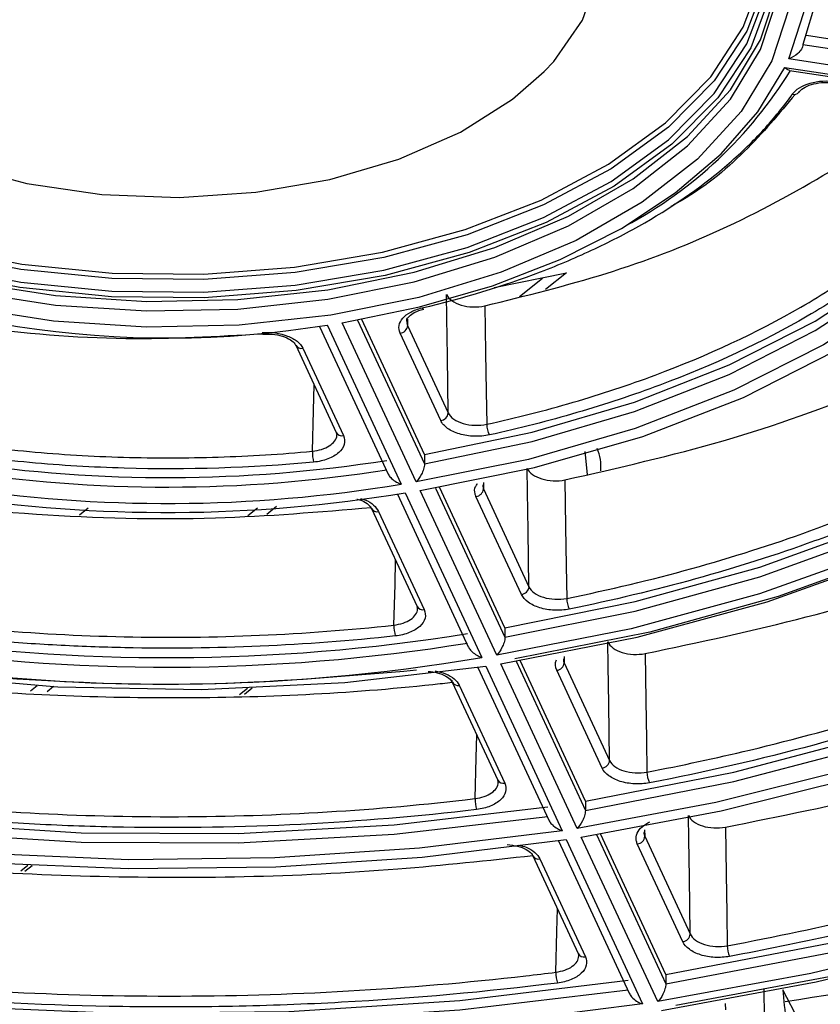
# Model space of a CAD drawing. Header units: millimetres. Extents: x 156 to 887, y -58 to 920.
# Tile 33 of 118: x 803 to 813, y -38 to -25. Entities that reach past the tile are written whole.
import ezdxf

# ---------------------------------------------------------------- set-up
doc = ezdxf.new("R2010")
doc.units = ezdxf.units.MM

msp = doc.modelspace()

# ---------------------------------------------------------------- linework, layer by layer
at = {"color": 7, "linetype": 'Continuous', "lineweight": 25}
for p, q in [((816.047, -26.12), (812.831, -25.623)), ((812.786, -25.738), (816.047, -26.243)), ((816.155, -26.472), (812.605, -25.923)), ((812.554, -26.034), (816.103, -26.583)), ((812.614, -26.073), (815.995, -26.596)), ((808.815, -28.87), (809.745, -28.678)), ((807.917, -31.018), (807.11, -29.278)), ((806.567, -29.368), (807.446, -31.261)), ((806.667, -29.35), (807.618, -31.4)), ((807.812, -31.37), (806.86, -29.321)), ((807.701, -29.358), (808.223, -30.482)), ((808.127, -30.58), (807.605, -29.456)), ((806.262, -29.61), (806.783, -30.735)), ((806.352, -29.65), (806.874, -30.774)), ((806.782, -30.734), (806.79, -30.765)), ((807.917, -31.018), (807.917, -31.14)), ((809.98, -30.979), (810.01, -31.274)), ((807.57, -31.529), (808.481, -33.492)), ((807.67, -31.511), (808.654, -33.63)), ((808.847, -33.6), (807.863, -31.481)), ((808.953, -33.249), (808.113, -31.44)), ((809.166, -32.819), (808.58, -31.559)), ((808.677, -31.461), (809.262, -32.721)), ((803.59, -31.709), (803.481, -31.797)), ((807.237, -31.713), (807.823, -32.974)), ((807.328, -31.752), (807.913, -33.013)), ((807.821, -32.973), (807.829, -33.003)), ((808.953, -33.249), (808.953, -33.371)), ((809.882, -35.831), (808.899, -33.712)), ((809.988, -35.479), (809.149, -33.671)), ((809.715, -33.698), (810.3, -34.957)), ((808.605, -33.76), (809.516, -35.723)), ((808.706, -33.742), (809.689, -35.861)), ((810.203, -35.055), (809.619, -33.796)), ((808.276, -33.95), (808.86, -35.209)), ((805.601, -34.103), (805.7, -34.023)), ((808.366, -33.989), (808.951, -35.248)), ((808.858, -35.208), (808.866, -35.239)), ((809.988, -35.479), (809.988, -35.602)), ((809.641, -35.99), (810.552, -37.953)), ((809.741, -35.972), (810.724, -38.091)), ((810.918, -38.061), (809.934, -35.943)), ((811.023, -37.71), (810.184, -35.902)), ((810.753, -35.932), (811.337, -37.19)), ((811.24, -37.289), (810.656, -36.03)), ((809.313, -36.184), (809.311, -36.181)), ((809.313, -36.184), (809.897, -37.443)), ((809.404, -36.224), (809.988, -37.482)), ((802.777, -36.382), (802.869, -36.308)), ((809.895, -37.442), (809.903, -37.473)), ((811.023, -37.71), (811.023, -37.832)), ((812.739, -38.313), (812.529, -37.907))]:
    msp.add_line(p, q, dxfattribs=at)
at = {"color": 8, "linetype": 'Continuous', "lineweight": 25}
for p, q in [((809.14, -28.985), (809.436, -28.747)), ((809.745, -28.678), (809.475, -28.895)), ((807.699, -29.277), (807.701, -29.358)), ((807.057, -29.287), (807.917, -31.14)), ((808.675, -31.379), (808.677, -31.461)), ((808.06, -31.449), (808.953, -33.371)), ((805.646, -31.805), (805.771, -31.704)), ((806.014, -31.689), (805.89, -31.789)), ((809.096, -33.68), (809.988, -35.602)), ((809.713, -33.616), (809.715, -33.698)), ((802.85, -34.062), (802.936, -33.992)), ((803.145, -34.004), (803.062, -34.071)), ((805.539, -34.106), (805.639, -34.026)), ((810.75, -35.851), (810.753, -35.932)), ((810.131, -35.911), (811.023, -37.832)), ((802.724, -36.378), (802.814, -36.305)), ((811.787, -38.084), (811.789, -38.165))]:
    msp.add_line(p, q, dxfattribs=at)
at = {"color": 7, "linetype": 'Continuous', "lineweight": 25, "flags": 128}
for points in [[(802.034, -28.918), (803.171, -29.094), (804.341, -29.17), (805.517, -29.145), (806.673, -29.018), (807.784, -28.794), (808.825, -28.476), (809.772, -28.073), (810.604, -27.592), (811.303, -27.046), (811.853, -26.445), (812.242, -25.804), (812.461, -25.136), (812.505, -24.457), (812.373, -23.782), (812.068, -23.126), (811.598, -22.503), (810.971, -21.927), (810.204, -21.412), (810.204, -21.412)], [(810.731, -21.312), (811.392, -21.77), (811.95, -22.272), (812.396, -22.81), (812.725, -23.376), (812.93, -23.96), (813.009, -24.555), (812.961, -25.151), (812.786, -25.738)], [(812.605, -25.923), (812.799, -25.326), (812.86, -24.721), (812.787, -24.115), (812.58, -23.521), (812.244, -22.946), (811.783, -22.4), (811.206, -21.893), (810.521, -21.433)], [(801.601, -28.581), (802.725, -28.8), (803.894, -28.917), (805.08, -28.93), (806.256, -28.839), (807.394, -28.645), (808.467, -28.352), (809.451, -27.969), (810.321, -27.504), (811.058, -26.967), (811.645, -26.372), (812.067, -25.732), (812.316, -25.062), (812.384, -24.378), (812.27, -23.696), (811.978, -23.032), (811.643, -22.552)], [(811.966, -22.966), (812.025, -23.064), (812.32, -23.732), (812.434, -24.418), (812.365, -25.107), (812.115, -25.781), (811.69, -26.425), (811.1, -27.024), (810.358, -27.564), (809.482, -28.033), (808.492, -28.418), (807.412, -28.712), (806.267, -28.908), (805.083, -29), (803.889, -28.987), (802.713, -28.868), (801.581, -28.648)], [(796.99, -23.731), (796.948, -24.004), (796.971, -24.685), (797.173, -25.355), (797.55, -26), (798.093, -26.604), (798.79, -27.153), (799.623, -27.634), (800.574, -28.036), (801.621, -28.35), (802.737, -28.568), (803.899, -28.684), (805.077, -28.697), (806.246, -28.606), (807.376, -28.413), (808.443, -28.123), (809.42, -27.742), (810.285, -27.28), (811.017, -26.747), (811.6, -26.155), (812.02, -25.519), (812.266, -24.854), (812.334, -24.174), (812.281, -23.731)], [(812.384, -24.382), (812.316, -24.899), (812.067, -25.568), (811.645, -26.208), (811.058, -26.804), (810.321, -27.34), (809.451, -27.806), (808.467, -28.189), (807.394, -28.481), (806.256, -28.675), (805.08, -28.767), (803.894, -28.754), (802.725, -28.636), (801.601, -28.417), (800.548, -28.102), (799.591, -27.697), (798.752, -27.213), (798.051, -26.66), (797.504, -26.052), (797.124, -25.403), (796.921, -24.728), (796.886, -24.366)], [(796.761, -24.566), (796.766, -24.675), (796.898, -25.35), (797.202, -26.006), (797.673, -26.629), (798.299, -27.204), (799.067, -27.719), (799.959, -28.162), (800.955, -28.524), (802.034, -28.796), (803.171, -28.971), (804.341, -29.047), (805.517, -29.022), (806.673, -28.896), (807.784, -28.671), (808.825, -28.354), (809.772, -27.95), (810.604, -27.47), (811.303, -26.923), (811.853, -26.322), (812.242, -25.681), (812.461, -25.014), (812.51, -24.566)], [(812.619, -25.219), (812.61, -25.268), (812.387, -25.949), (811.991, -26.602), (811.43, -27.214), (810.718, -27.771), (809.87, -28.261), (808.905, -28.672), (807.844, -28.996), (806.712, -29.224), (805.534, -29.353), (804.335, -29.379), (803.143, -29.301), (801.985, -29.122), (800.885, -28.845), (799.87, -28.477), (798.961, -28.025), (798.178, -27.5), (797.54, -26.914), (797.061, -26.28), (796.75, -25.611), (796.639, -25.138)], [(799.735, -26.009), (799.808, -26.086), (800.375, -26.558), (801.078, -26.964), (801.896, -27.291), (802.802, -27.529), (803.767, -27.669), (804.76, -27.708), (805.749, -27.643), (806.701, -27.478), (807.588, -27.217), (808.38, -26.869), (809.051, -26.445), (809.459, -26.089)], [(806.86, -29.321), (807.852, -29.119), (808.791, -28.847), (809.662, -28.508), (810.451, -28.107), (811.145, -27.651), (811.733, -27.149), (812.205, -26.606), (812.554, -26.034)], [(816.103, -26.583), (815.6, -27.418), (814.916, -28.209), (814.061, -28.943), (813.05, -29.607), (811.899, -30.191), (810.628, -30.684), (809.258, -31.08), (807.812, -31.37)], [(807.863, -31.481), (809.335, -31.186), (810.728, -30.784), (812.021, -30.282), (813.191, -29.689), (814.22, -29.013), (815.089, -28.267), (815.785, -27.463), (816.297, -26.613)], [(807.917, -31.018), (809.304, -30.729), (810.618, -30.342), (811.838, -29.864), (812.944, -29.301), (813.919, -28.662), (814.748, -27.958), (815.418, -27.2), (815.827, -26.57)], [(807.917, -31.14), (809.304, -30.852), (810.618, -30.465), (811.838, -29.986), (812.944, -29.423), (813.919, -28.785), (814.748, -28.081), (815.418, -27.322), (815.888, -26.579)], [(819.967, -27.181), (819.383, -28.18), (818.604, -29.134), (817.641, -30.03), (816.506, -30.856), (815.214, -31.602), (813.782, -32.257), (812.23, -32.813), (810.578, -33.263), (808.847, -33.6)], [(808.899, -33.712), (810.652, -33.37), (812.325, -32.915), (813.897, -32.352), (815.347, -31.688), (816.655, -30.933), (817.804, -30.096), (818.78, -29.189), (819.569, -28.223), (820.16, -27.211)], [(808.953, -33.249), (810.63, -32.912), (812.232, -32.469), (813.737, -31.925), (815.127, -31.286), (816.382, -30.561), (817.489, -29.759), (818.432, -28.89), (819.2, -27.966), (819.694, -27.168)], [(808.953, -33.371), (810.63, -33.035), (812.232, -32.592), (813.737, -32.047), (815.127, -31.408), (816.382, -30.683), (817.489, -29.881), (818.432, -29.013), (819.2, -28.088), (819.753, -27.177)], [(820.236, -27.252), (819.664, -28.195), (818.872, -29.15), (817.898, -30.047), (816.756, -30.875), (815.459, -31.624), (814.024, -32.284), (812.469, -32.846), (810.815, -33.303), (809.082, -33.65)], [(823.831, -27.779), (823.252, -28.808), (822.507, -29.802), (821.604, -30.751), (820.55, -31.647), (819.354, -32.481), (818.028, -33.247), (816.583, -33.937), (815.031, -34.545), (813.388, -35.067), (811.666, -35.497), (809.882, -35.831)], [(809.934, -35.943), (811.736, -35.605), (813.475, -35.171), (815.135, -34.644), (816.703, -34.029), (818.162, -33.332), (819.502, -32.559), (820.71, -31.716), (821.775, -30.811), (822.687, -29.853), (823.439, -28.849), (824.024, -27.808)], [(809.988, -35.479), (811.899, -35.107), (813.735, -34.624), (815.476, -34.035), (817.103, -33.347), (818.601, -32.567), (819.952, -31.702), (821.144, -30.763), (822.164, -29.758), (823.001, -28.698), (823.56, -27.766)], [(809.988, -35.602), (811.899, -35.229), (813.735, -34.746), (815.476, -34.157), (817.103, -33.469), (818.601, -32.689), (819.952, -31.825), (821.144, -30.885), (822.164, -29.88), (823.001, -28.82), (823.618, -27.775)], [(827.695, -28.376), (827.065, -29.514), (826.268, -30.615), (825.308, -31.673), (824.194, -32.679), (822.933, -33.626), (821.535, -34.506), (820.011, -35.313), (818.371, -36.04), (816.629, -36.684), (814.796, -37.238), (812.888, -37.698), (810.918, -38.061)], [(811.023, -37.71), (813.126, -37.309), (815.156, -36.797), (817.093, -36.177), (818.923, -35.457), (820.628, -34.641), (822.194, -33.737), (823.607, -32.752), (824.856, -31.696), (825.928, -30.578), (826.815, -29.406), (827.425, -28.364)], [(811.023, -37.832), (813.126, -37.431), (815.156, -36.919), (817.093, -36.3), (818.923, -35.579), (820.628, -34.763), (822.194, -33.859), (823.607, -32.875), (824.856, -31.819), (825.928, -30.7), (826.815, -29.529), (827.482, -28.373)], [(810.969, -38.173), (812.956, -37.807), (814.881, -37.342), (816.729, -36.784), (818.486, -36.135), (820.139, -35.401), (821.677, -34.587), (823.086, -33.7), (824.358, -32.745), (825.481, -31.731), (826.449, -30.664), (827.253, -29.553), (827.888, -28.406)], [(827.965, -28.447), (827.351, -29.528), (826.542, -30.63), (825.574, -31.689), (824.452, -32.696), (823.185, -33.644), (821.783, -34.526), (820.255, -35.336), (818.613, -36.067), (816.868, -36.714), (815.035, -37.274), (813.125, -37.74), (811.153, -38.111)], [(808.223, -30.482), (808.212, -29.755), (808.205, -29.257), (808.201, -28.958)], [(807.885, -29.131), (807.892, -29.14), (807.899, -29.145), (807.906, -29.147), (807.909, -29.147)], [(808.695, -29.104), (808.704, -29.706), (808.712, -30.208), (808.718, -30.629)], [(809.262, -32.721), (809.251, -31.994), (809.244, -31.499), (809.239, -31.196)], [(793.322, -31.362), (794.711, -32.068), (796.23, -32.677), (797.861, -33.181), (799.582, -33.574), (801.369, -33.85), (803.199, -34.007), (805.048, -34.041), (806.892, -33.952), (808.706, -33.742)], [(809.724, -31.345), (809.734, -31.947), (809.742, -32.449), (809.748, -32.87)], [(790.848, -32.79), (792.362, -33.56), (794.005, -34.236), (795.758, -34.812), (797.604, -35.281), (799.524, -35.64), (801.496, -35.884), (803.502, -36.01), (805.519, -36.017), (807.527, -35.906), (809.505, -35.676)], [(791.001, -32.753), (792.362, -33.437), (794.005, -34.113), (795.758, -34.689), (797.604, -35.159), (799.524, -35.517), (801.496, -35.761), (803.502, -35.887), (805.519, -35.895), (807.527, -35.783), (809.505, -35.554)], [(809.689, -35.861), (807.855, -36.086), (805.991, -36.211), (804.116, -36.234), (802.246, -36.154), (800.396, -35.974), (798.585, -35.694), (796.827, -35.316), (795.138, -34.845), (793.534, -34.284), (792.028, -33.638), (790.635, -32.913)], [(790.493, -32.995), (791.901, -33.727), (793.422, -34.379), (795.042, -34.946), (796.748, -35.422), (798.524, -35.804), (800.354, -36.087), (802.222, -36.269), (804.111, -36.349), (806.006, -36.326), (807.888, -36.2), (809.741, -35.972)], [(810.3, -34.957), (810.289, -34.229), (810.282, -33.737), (810.277, -33.431)], [(810.757, -33.581), (810.766, -34.183), (810.774, -34.686), (810.78, -35.106)], [(808.27, -33.921), (808.271, -33.937), (808.276, -33.95)], [(788.019, -34.423), (789.672, -35.274), (791.455, -36.033), (793.353, -36.692), (795.349, -37.246), (797.425, -37.691), (799.565, -38.021), (801.748, -38.236), (803.956, -38.332), (806.171, -38.309), (808.372, -38.167), (810.54, -37.907)], [(788.171, -34.386), (789.672, -35.152), (791.455, -35.91), (793.353, -36.569), (795.349, -37.124), (797.425, -37.568), (799.565, -37.899), (801.748, -38.113), (803.956, -38.21), (806.171, -38.186), (808.372, -38.044), (810.54, -37.785)], [(810.724, -38.091), (808.703, -38.345), (806.652, -38.497), (804.585, -38.547), (802.519, -38.492), (800.469, -38.335), (798.449, -38.077), (796.477, -37.718), (794.565, -37.262), (792.729, -36.713), (790.981, -36.073), (789.337, -35.35), (787.806, -34.546)], [(811.337, -37.19), (811.326, -36.463), (811.318, -35.972), (811.314, -35.665)], [(811.79, -35.815), (811.799, -36.418), (811.807, -36.92), (811.813, -37.341)]]:
    msp.add_lwpolyline(points, dxfattribs=at)
at = {"color": 8, "linetype": 'Continuous', "lineweight": 25, "flags": 128}
for points in [[(809.459, -26.089), (809.58, -25.959), (809.951, -25.426), (810.15, -24.863), (810.173, -24.289), (810.017, -23.722), (809.688, -23.18), (809.197, -22.68), (808.56, -22.239)], [(806.475, -30.976), (806.49, -30.452), (806.499, -30.122)], [(807.525, -33.214), (807.539, -32.69), (807.547, -32.38)], [(808.568, -35.448), (808.582, -34.924), (808.59, -34.627)], [(809.608, -37.682), (809.622, -37.157), (809.63, -36.868)], [(812.308, -39.284), (812.307, -39.186), (812.298, -38.634), (812.293, -38.266), (812.287, -37.898), (812.287, -37.894)]]:
    msp.add_lwpolyline(points, dxfattribs=at)
at = {"color": 7, "linetype": 'Continuous', "lineweight": 25}
for centre, radius, start, end in [((807.864, -23.151), 5.588, 298.2057, 328.4711), ((812.673, -26.309), 0.0751, 251.9431, 322.7706), ((804.618, -16.862), 12.656, 243.0939, 279.3201), ((807.594, -29.349), 0.108, 275.8952, 354.9529), ((804.606, -13.325), 18.112, 243.4312, 278.9827), ((804.607, -13.119), 18.195, 244.1003, 278.9381), ((804.611, -13.351), 18.297, 242.9547, 279.4592), ((804.611, -13.16), 18.604, 242.9496, 279.4643), ((808.115, -30.473), 0.108, 275.8952, 354.9529), ((809.001, -30.629), 0.283, 180.0257, 209.0118), ((807.085, -30.977), 0.61, 179.8737, 193.1533), ((804.606, -9.464), 24.291, 243.2613, 279.1526), ((804.606, -9.258), 24.374, 243.7599, 279.12), ((804.585, -9.659), 24.314, 242.7797, 279.6342), ((808.569, -31.451), 0.108, 275.8952, 354.9529), ((809.155, -32.712), 0.108, 275.8952, 354.9529), ((810.051, -32.87), 0.303, 179.9766, 206.9796), ((808.049, -33.215), 0.525, 179.868, 195.317), ((809.608, -33.688), 0.108, 275.8952, 354.9529), ((806.647, 0.129), 38.644, 278.7984, 295.5652), ((810.192, -34.947), 0.108, 275.8952, 354.9529), ((811.096, -35.106), 0.316, 179.9528, 205.804), ((804.599, 7.19), 45.922, 247.4969, 277.1003), ((809.054, -35.449), 0.486, 179.8678, 196.5638), ((810.645, -35.923), 0.108, 275.8952, 354.9529), ((811.229, -37.181), 0.108, 275.8952, 354.9529), ((812.139, -37.341), 0.326, 179.9387, 205.0179), ((810.072, -37.683), 0.464, 179.8689, 197.3724)]:
    msp.add_arc(centre, radius, start, end, dxfattribs=at)
at = {"color": 8, "linetype": 'Continuous', "lineweight": 25}
for centre, radius, start, end in [((806.334, -29.569), 0.0827, 209.7176, 283.1624), ((806.855, -30.694), 0.0827, 209.7176, 283.1624), ((807.308, -31.675), 0.0799, 208.2067, 284.6732), ((807.893, -32.936), 0.0799, 208.2067, 284.6732), ((808.348, -33.909), 0.0827, 209.7176, 283.1624), ((808.932, -35.168), 0.0827, 209.7176, 283.1624), ((809.383, -36.146), 0.0799, 208.2067, 284.6732), ((809.967, -37.405), 0.0799, 208.2067, 284.6732)]:
    msp.add_arc(centre, radius, start, end, dxfattribs=at)
at = {"color": 7, "linetype": 'Continuous', "lineweight": 25}
for points, knots in [([(812.786, -25.738), (812.786, -25.758), (812.779, -25.779), (812.756, -25.819), (812.74, -25.838), (812.687, -25.886), (812.646, -25.909), (812.605, -25.923)], [0, 0, 0, 0, 0.25, 0.25, 0.5, 0.5, 1, 1, 1, 1]), ([(812.554, -26.034), (812.554, -26.034), (812.565, -26.046), (812.587, -26.065), (812.605, -26.069), (812.614, -26.07)], [0, 0, 0, 0, 0.013566, 0.55307, 1, 1, 1, 1]), ([(812.65, -26.381), (812.693, -26.319), (812.775, -26.268), (812.93, -26.223), (812.985, -26.214), (813.1, -26.207), (813.157, -26.21), (813.213, -26.219)], [0, 0, 0, 0, 0.5, 0.5, 0.75, 0.75, 1, 1, 1, 1]), ([(812.734, -26.356), (812.745, -26.342), (812.77, -26.31), (812.864, -26.261), (812.99, -26.231), (813.109, -26.223), (813.175, -26.235), (813.196, -26.239)], [0, 0, 0, 0, 0.188936, 0.41935, 0.64945, 0.887419, 1, 1, 1, 1]), ([(807.885, -29.131), (808.423, -29.005), (808.932, -28.85), (809.652, -28.574), (809.886, -28.475), (810.334, -28.263), (810.548, -28.152), (811.156, -27.801), (811.519, -27.545), (812, -27.127), (812.148, -26.983), (812.418, -26.687), (812.541, -26.536), (812.65, -26.381)], [0, 0, 0, 0, 0.25, 0.25, 0.375, 0.375, 0.5, 0.5, 0.75, 0.75, 0.875, 0.875, 1, 1, 1, 1]), ([(808.695, -29.104), (809.222, -28.974), (810.289, -28.711), (811.795, -28.131), (813.156, -27.384), (814.057, -26.798), (814.367, -26.439), (814.383, -26.419)], [0, 0, 0, 0, 0.2298376, 0.4649833, 0.7212855, 0.985019, 1, 1, 1, 1]), ([(812.686, -26.382), (812.48, -26.631), (812.064, -27.131), (811.487, -27.61), (811.11, -27.813), (811.086, -27.826)], [0, 0, 0, 0, 0.4802031, 0.9672394, 1, 1, 1, 1]), ([(808.718, -30.629), (809.099, -30.545), (809.47, -30.451), (810.194, -30.239), (810.548, -30.122), (811.566, -29.741), (812.19, -29.45), (813.045, -28.957), (813.317, -28.783), (813.829, -28.418), (814.068, -28.228), (814.51, -27.834), (814.713, -27.63), (815.079, -27.212), (815.243, -26.998), (815.388, -26.779)], [0, 0, 0, 0, 0.125, 0.125, 0.25, 0.25, 0.5, 0.5, 0.625, 0.625, 0.75, 0.75, 0.875, 0.875, 1, 1, 1, 1]), ([(815.481, -26.882), (815.189, -27.327), (814.821, -27.745), (814.159, -28.336), (813.92, -28.527), (813.534, -28.804), (813.4, -28.894), (813.126, -29.07), (812.985, -29.156), (812.265, -29.572), (811.635, -29.867), (810.604, -30.252), (810.246, -30.371), (809.514, -30.586), (809.139, -30.681), (808.754, -30.766)], [0, 0, 0, 0, 0.25, 0.25, 0.375, 0.375, 0.4375, 0.4375, 0.5, 0.5, 0.75, 0.75, 0.875, 0.875, 1, 1, 1, 1]), ([(809.724, -31.345), (810.413, -31.188), (811.806, -30.872), (813.763, -30.166), (815.603, -29.282), (817.143, -28.222), (818.075, -27.457), (818.384, -27.045), (818.388, -27.039)], [0, 0, 0, 0, 0.189522, 0.383049, 0.58914, 0.800414, 0.997204, 1, 1, 1, 1]), ([(809.748, -32.87), (810.85, -32.647), (811.893, -32.357), (813.123, -31.912), (813.366, -31.818), (813.841, -31.623), (814.073, -31.523), (814.752, -31.21), (815.182, -30.988), (815.998, -30.518), (816.384, -30.269), (817.11, -29.744), (817.45, -29.468), (818.381, -28.613), (818.884, -28.009), (819.27, -27.373)], [0, 0, 0, 0, 0.25, 0.25, 0.3125, 0.3125, 0.375, 0.375, 0.5, 0.5, 0.625, 0.625, 0.75, 0.75, 1, 1, 1, 1]), ([(819.364, -27.475), (818.976, -28.117), (818.47, -28.722), (817.696, -29.434), (817.534, -29.574), (817.195, -29.85), (817.018, -29.986), (816.469, -30.383), (816.081, -30.634), (815.259, -31.109), (814.825, -31.333), (814.141, -31.648), (813.907, -31.75), (813.428, -31.946), (813.184, -32.041), (811.944, -32.491), (810.892, -32.783), (809.781, -33.007)], [0, 0, 0, 0, 0.25, 0.25, 0.3125, 0.3125, 0.375, 0.375, 0.5, 0.5, 0.625, 0.625, 0.6875, 0.6875, 0.75, 0.75, 1, 1, 1, 1]), ([(810.757, -33.581), (811.455, -33.433), (812.851, -33.137), (815.13, -32.425), (817.519, -31.421), (819.806, -30.046), (821.411, -28.766), (822.056, -27.911), (822.262, -27.638)], [0, 0, 0, 0, 0.140304, 0.280605, 0.487988, 0.695367, 0.90266, 1, 1, 1, 1]), ([(810.78, -35.106), (811.225, -35.021), (811.665, -34.926), (812.688, -34.682), (813.266, -34.524), (814.391, -34.177), (814.939, -33.987), (816, -33.578), (816.514, -33.358), (817.5, -32.89), (817.974, -32.643), (818.876, -32.122), (819.306, -31.848), (820.115, -31.279), (820.496, -30.982), (821.205, -30.37), (821.534, -30.053), (822.135, -29.404), (822.408, -29.07), (822.832, -28.48), (822.996, -28.226), (823.144, -27.969)], [0.6760184, 0.6760184, 0.6760184, 0.6760184, 0.6875, 0.6875, 0.703125, 0.703125, 0.71875, 0.71875, 0.734375, 0.734375, 0.75, 0.75, 0.765625, 0.765625, 0.78125, 0.78125, 0.796875, 0.796875, 0.8125, 0.8125, 0.8239816, 0.8239816, 0.8239816, 0.8239816]), ([(823.239, -28.07), (822.756, -28.909), (822.113, -29.704), (821.108, -30.642), (820.897, -30.827), (820.459, -31.186), (820.233, -31.362), (819.528, -31.875), (819.025, -32.201), (817.956, -32.817), (817.389, -33.109), (816.489, -33.52), (816.182, -33.651), (815.559, -33.903), (815.243, -34.023), (813.634, -34.595), (812.265, -34.965), (810.812, -35.244)], [0, 0, 0, 0, 0.25, 0.25, 0.3125, 0.3125, 0.375, 0.375, 0.5, 0.5, 0.625, 0.625, 0.6875, 0.6875, 0.75, 0.75, 1, 1, 1, 1]), ([(811.79, -35.815), (812.49, -35.674), (813.89, -35.391), (816.413, -34.678), (819.255, -33.6), (822.161, -32.03), (824.566, -30.243), (825.684, -28.902), (826.227, -28.251)], [0, 0, 0, 0, 0.110671, 0.221341, 0.418676, 0.616013, 0.813545, 1, 1, 1, 1]), ([(798.612, -28.544), (798.648, -28.559), (799.161, -28.77), (800.334, -29.07), (802.124, -29.402), (804.005, -29.566), (805.247, -29.497), (805.833, -29.464)], [0, 0, 0, 0, 0.017398, 0.250604, 0.5048, 0.766369, 1, 1, 1, 1]), ([(811.813, -37.341), (812.427, -37.227), (813.033, -37.098), (814.34, -36.786), (815.036, -36.596), (816.392, -36.178), (817.053, -35.949), (818.332, -35.456), (818.95, -35.191), (820.139, -34.628), (820.71, -34.329), (821.797, -33.701), (822.315, -33.372), (823.29, -32.685), (823.749, -32.328), (824.604, -31.59), (825, -31.209), (825.725, -30.426), (826.054, -30.024), (826.595, -29.269), (826.817, -28.92), (827.014, -28.565)], [0.6743994, 0.6743994, 0.6743994, 0.6743994, 0.6875, 0.6875, 0.703125, 0.703125, 0.71875, 0.71875, 0.734375, 0.734375, 0.75, 0.75, 0.765625, 0.765625, 0.78125, 0.78125, 0.796875, 0.796875, 0.8125, 0.8125, 0.8256006, 0.8256006, 0.8256006, 0.8256006]), ([(827.109, -28.666), (826.822, -29.183), (826.482, -29.688), (825.898, -30.425), (825.69, -30.668), (825.249, -31.146), (825.015, -31.383), (823.792, -32.536), (822.643, -33.377), (820.994, -34.329), (820.654, -34.515), (819.951, -34.875), (819.59, -35.049), (818.488, -35.549), (817.724, -35.855), (816.14, -36.413), (815.32, -36.666), (814.045, -37.003), (813.613, -37.108), (812.735, -37.305), (812.292, -37.396), (811.844, -37.479)], [0, 0, 0, 0, 0.125, 0.125, 0.1875, 0.1875, 0.25, 0.25, 0.5, 0.5, 0.5625, 0.5625, 0.625, 0.625, 0.75, 0.75, 0.875, 0.875, 0.9375, 0.9375, 1, 1, 1, 1]), ([(812.765, -38.31), (813.52, -38.162), (815.244, -37.823), (817.809, -37.102), (820.417, -36.162), (822.97, -34.992), (825.084, -33.749), (826.795, -32.493), (828.071, -31.375), (829.153, -30.208), (829.829, -29.366), (830.106, -28.905), (830.135, -28.856)], [0, 0, 0, 0, 0.096854, 0.220955, 0.345454, 0.469557, 0.616124, 0.710727, 0.805329, 0.89725, 0.98917, 1, 1, 1, 1]), ([(808.201, -28.958), (808.214, -28.987), (808.238, -29.014), (808.304, -29.061), (808.345, -29.081), (808.437, -29.108), (808.489, -29.116), (808.593, -29.12), (808.645, -29.115), (808.695, -29.104)], [0, 0, 0, 0, 0.25, 0.25, 0.5, 0.5, 0.75, 0.75, 1, 1, 1, 1]), ([(807.605, -29.456), (807.575, -29.392), (807.587, -29.322), (807.664, -29.233), (807.698, -29.207), (807.783, -29.161), (807.831, -29.144), (807.885, -29.131)], [0, 0, 0, 0, 0.5, 0.5, 0.75, 0.75, 1, 1, 1, 1]), ([(807.69, -29.307), (807.69, -29.304), (807.685, -29.287), (807.7, -29.256), (807.767, -29.198), (807.843, -29.161), (807.897, -29.151), (807.909, -29.149)], [0, 0, 0, 0, 0.0511229, 0.3815939, 0.6454837, 0.9217214, 1, 1, 1, 1]), ([(812.782, -39.434), (813.834, -39.244), (814.861, -39.018), (816.366, -38.625), (816.86, -38.485), (817.828, -38.191), (818.302, -38.036), (819.698, -37.547), (820.591, -37.191), (821.876, -36.609), (822.295, -36.408), (822.909, -36.094), (823.111, -35.987), (823.511, -35.77), (823.709, -35.659), (824.681, -35.098), (825.405, -34.626), (826.747, -33.639), (827.365, -33.123), (828.213, -32.316), (828.483, -32.042), (828.995, -31.482), (829.238, -31.196), (829.919, -30.327), (830.311, -29.732), (830.641, -29.125)], [0, 0, 0, 0, 0.125, 0.125, 0.1875, 0.1875, 0.25, 0.25, 0.375, 0.375, 0.4375, 0.4375, 0.46875, 0.46875, 0.5, 0.5, 0.625, 0.625, 0.75, 0.75, 0.8125, 0.8125, 0.875, 0.875, 1, 1, 1, 1]), ([(830.736, -29.225), (830.405, -29.834), (830.013, -30.429), (829.331, -31.3), (829.087, -31.588), (828.573, -32.15), (828.302, -32.426), (827.451, -33.236), (826.831, -33.754), (825.483, -34.745), (824.757, -35.218), (823.782, -35.782), (823.583, -35.893), (823.181, -36.111), (822.978, -36.218), (822.362, -36.534), (821.941, -36.736), (820.652, -37.32), (819.755, -37.678), (818.354, -38.168), (817.878, -38.324), (816.906, -38.62), (816.41, -38.76), (814.899, -39.155), (813.868, -39.381), (812.812, -39.572)], [0, 0, 0, 0, 0.125, 0.125, 0.1875, 0.1875, 0.25, 0.25, 0.375, 0.375, 0.5, 0.5, 0.53125, 0.53125, 0.5625, 0.5625, 0.625, 0.625, 0.75, 0.75, 0.8125, 0.8125, 0.875, 0.875, 1, 1, 1, 1]), ([(805.828, -29.449), (805.943, -29.44), (806.06, -29.456), (806.204, -29.511), (806.246, -29.534), (806.313, -29.588), (806.337, -29.618), (806.352, -29.65)], [0, 0, 0, 0, 0.5, 0.5, 0.75, 0.75, 1, 1, 1, 1]), ([(805.836, -29.469), (805.877, -29.467), (805.964, -29.463), (806.094, -29.49), (806.198, -29.537), (806.25, -29.585), (806.257, -29.604), (806.259, -29.61)], [0, 0, 0, 0, 0.200988, 0.439711, 0.674157, 0.898084, 1, 1, 1, 1]), ([(797.365, -29.566), (797.68, -29.715), (798.008, -29.853), (798.687, -30.109), (799.04, -30.227), (800.121, -30.546), (800.87, -30.713), (802.036, -30.894), (802.433, -30.943), (803.237, -31.016), (803.641, -31.041), (804.452, -31.065), (804.86, -31.064), (805.67, -31.038), (806.074, -31.013), (806.475, -30.976)], [0, 0, 0, 0, 0.125, 0.125, 0.25, 0.25, 0.5, 0.5, 0.625, 0.625, 0.75, 0.75, 0.875, 0.875, 1, 1, 1, 1]), ([(806.491, -31.116), (805.678, -31.192), (804.866, -31.217), (803.649, -31.182), (803.243, -31.158), (802.635, -31.103), (802.432, -31.081), (802.031, -31.032), (801.833, -31.005), (800.849, -30.853), (800.091, -30.685), (798.997, -30.363), (798.639, -30.243), (797.952, -29.984), (797.621, -29.845), (797.302, -29.694)], [0, 0, 0, 0, 0.25, 0.25, 0.375, 0.375, 0.4375, 0.4375, 0.5, 0.5, 0.75, 0.75, 0.875, 0.875, 1, 1, 1, 1]), ([(795.742, -30.202), (795.907, -30.275), (796.672, -30.615), (798.263, -31.077), (800.5, -31.558), (802.864, -31.813), (805.139, -31.876), (806.567, -31.756), (807.235, -31.7)], [0, 0, 0, 0, 0.051886, 0.239032, 0.438335, 0.642653, 0.832946, 1, 1, 1, 1]), ([(808.223, -30.482), (808.237, -30.512), (808.261, -30.539), (808.327, -30.585), (808.368, -30.605), (808.461, -30.632), (808.512, -30.64), (808.616, -30.644), (808.669, -30.639), (808.718, -30.629)], [0, 0, 0, 0, 0.25, 0.25, 0.5, 0.5, 0.75, 0.75, 1, 1, 1, 1]), ([(808.754, -30.766), (808.691, -30.78), (808.625, -30.785), (808.493, -30.781), (808.427, -30.771), (808.31, -30.736), (808.258, -30.712), (808.174, -30.652), (808.144, -30.618), (808.127, -30.58)], [0, 0, 0, 0, 0.25, 0.25, 0.5, 0.5, 0.75, 0.75, 1, 1, 1, 1]), ([(806.874, -30.774), (806.891, -30.811), (806.895, -30.85), (806.874, -30.926), (806.85, -30.962), (806.778, -31.026), (806.731, -31.054), (806.62, -31.096), (806.557, -31.11), (806.491, -31.116)], [0, 0, 0, 0, 0.25, 0.25, 0.5, 0.5, 0.75, 0.75, 1, 1, 1, 1]), ([(810.187, -31.23), (810.189, -31.18), (810.192, -31.082), (810.157, -30.987), (810.14, -30.941)], [0, 0, 0, 0, 0.514429, 1, 1, 1, 1]), ([(807.917, -31.14), (807.917, -31.16), (807.913, -31.183), (807.899, -31.23), (807.89, -31.252), (807.859, -31.313), (807.835, -31.346), (807.812, -31.37)], [0, 0, 0, 0, 0.25, 0.25, 0.5, 0.5, 1, 1, 1, 1]), ([(794.518, -31.202), (795.403, -31.642), (796.359, -32.018), (797.643, -32.41), (797.905, -32.485), (798.434, -32.625), (798.701, -32.691), (799.51, -32.874), (800.058, -32.978), (801.171, -33.151), (801.737, -33.219), (802.888, -33.32), (803.471, -33.351), (805.221, -33.389), (806.377, -33.339), (807.525, -33.214)], [0, 0, 0, 0, 0.25, 0.25, 0.3125, 0.3125, 0.375, 0.375, 0.5, 0.5, 0.625, 0.625, 0.75, 0.75, 1, 1, 1, 1]), ([(807.447, -31.261), (807.45, -31.268), (807.461, -31.292), (807.498, -31.332), (807.553, -31.373), (807.597, -31.393), (807.618, -31.4), (807.618, -31.4)], [0, 0, 0, 0, 0.1093477, 0.3506715, 0.6882994, 0.9925625, 1, 1, 1, 1]), ([(809.239, -31.196), (809.253, -31.225), (809.276, -31.252), (809.34, -31.298), (809.381, -31.318), (809.471, -31.345), (809.522, -31.354), (809.624, -31.358), (809.676, -31.354), (809.724, -31.345)], [0, 0, 0, 0, 0.25, 0.25, 0.5, 0.5, 0.75, 0.75, 1, 1, 1, 1]), ([(807.543, -33.353), (806.387, -33.48), (805.226, -33.53), (803.77, -33.499), (803.479, -33.488), (802.896, -33.457), (802.603, -33.436), (801.733, -33.36), (801.162, -33.292), (800.039, -33.118), (799.486, -33.013), (798.671, -32.829), (798.402, -32.763), (797.868, -32.622), (797.604, -32.546), (796.309, -32.151), (795.345, -31.772), (794.453, -31.329)], [0, 0, 0, 0, 0.25, 0.25, 0.3125, 0.3125, 0.375, 0.375, 0.5, 0.5, 0.625, 0.625, 0.6875, 0.6875, 0.75, 0.75, 1, 1, 1, 1]), ([(807.049, -31.591), (807.05, -31.592), (807.095, -31.599), (807.162, -31.635), (807.224, -31.684), (807.231, -31.704), (807.233, -31.712)], [0, 0, 0, 0, 0.007814, 0.408456, 0.791629, 1, 1, 1, 1]), ([(792.874, -31.857), (793.04, -31.935), (793.782, -32.283), (795.557, -32.889), (798.242, -33.585), (801.45, -34.053), (804.744, -34.198), (807.031, -34.09), (808.192, -33.959), (808.276, -33.95)], [0, 0, 0, 0, 0.039288, 0.176146, 0.378029, 0.579916, 0.782056, 0.984198, 1, 1, 1, 1]), ([(794.862, -32.074), (795.162, -32.21), (796.114, -32.641), (797.925, -33.173), (800.241, -33.664), (802.689, -33.939), (805.248, -34.014), (806.953, -33.866), (807.816, -33.791)], [0, 0, 0, 0, 0.083543, 0.264729, 0.441886, 0.623077, 0.809192, 1, 1, 1, 1]), ([(809.781, -33.007), (809.719, -33.02), (809.653, -33.025), (809.524, -33.019), (809.46, -33.008), (809.345, -32.973), (809.294, -32.949), (809.213, -32.89), (809.183, -32.856), (809.166, -32.819)], [0, 0, 0, 0, 0.25, 0.25, 0.5, 0.5, 0.75, 0.75, 1, 1, 1, 1]), ([(809.262, -32.721), (809.276, -32.75), (809.299, -32.777), (809.363, -32.823), (809.404, -32.842), (809.494, -32.87), (809.545, -32.878), (809.647, -32.883), (809.699, -32.879), (809.748, -32.87)], [0, 0, 0, 0, 0.25, 0.25, 0.5, 0.5, 0.75, 0.75, 1, 1, 1, 1]), ([(791.679, -32.836), (791.87, -32.934), (792.065, -33.03), (792.757, -33.358), (793.27, -33.578), (794.331, -33.987), (794.879, -34.177), (796.005, -34.524), (796.583, -34.682), (797.762, -34.964), (798.363, -35.088), (799.585, -35.302), (800.205, -35.391), (801.457, -35.535), (802.089, -35.589), (803.359, -35.662), (803.997, -35.68), (805.273, -35.68), (805.912, -35.662), (807.182, -35.589), (807.814, -35.535), (808.483, -35.458), (808.525, -35.453), (808.568, -35.448)], [0.5093505, 0.5093505, 0.5093505, 0.5093505, 0.515625, 0.515625, 0.53125, 0.53125, 0.546875, 0.546875, 0.5625, 0.5625, 0.578125, 0.578125, 0.59375, 0.59375, 0.609375, 0.609375, 0.625, 0.625, 0.640625, 0.640625, 0.65625, 0.65625, 0.6573152, 0.6573152, 0.6573152, 0.6573152]), ([(808.588, -35.588), (807.088, -35.766), (805.574, -35.842), (803.663, -35.809), (803.281, -35.796), (802.523, -35.757), (802.146, -35.731), (801.024, -35.635), (800.284, -35.547), (798.824, -35.321), (798.104, -35.183), (796.682, -34.856), (795.992, -34.67), (794.662, -34.256), (794.02, -34.027), (792.781, -33.527), (792.185, -33.256), (791.612, -32.962)], [0, 0, 0, 0, 0.25, 0.25, 0.3125, 0.3125, 0.375, 0.375, 0.5, 0.5, 0.625, 0.625, 0.75, 0.75, 0.875, 0.875, 1, 1, 1, 1]), ([(807.913, -33.013), (807.93, -33.05), (807.934, -33.088), (807.915, -33.162), (807.891, -33.198), (807.822, -33.262), (807.776, -33.289), (807.669, -33.332), (807.608, -33.346), (807.543, -33.353)], [0, 0, 0, 0, 0.25, 0.25, 0.5, 0.5, 0.75, 0.75, 1, 1, 1, 1]), ([(808.953, -33.371), (808.953, -33.391), (808.948, -33.414), (808.935, -33.46), (808.925, -33.482), (808.895, -33.543), (808.871, -33.577), (808.847, -33.6)], [0, 0, 0, 0, 0.25, 0.25, 0.5, 0.5, 1, 1, 1, 1]), ([(810.277, -33.431), (810.29, -33.46), (810.313, -33.486), (810.376, -33.533), (810.416, -33.552), (810.505, -33.58), (810.555, -33.588), (810.656, -33.593), (810.708, -33.59), (810.757, -33.581)], [0, 0, 0, 0, 0.25, 0.25, 0.5, 0.5, 0.75, 0.75, 1, 1, 1, 1]), ([(790.02, -33.505), (790.182, -33.583), (790.91, -33.938), (792.821, -34.657), (795.848, -35.546), (799.661, -36.218), (803.608, -36.503), (806.858, -36.446), (808.736, -36.242), (809.315, -36.179)], [0, 0, 0, 0, 0.03095, 0.139516, 0.333147, 0.52678, 0.720246, 0.913706, 1, 1, 1, 1]), ([(808.482, -33.492), (808.485, -33.499), (808.496, -33.523), (808.534, -33.563), (808.589, -33.603), (808.632, -33.623), (808.653, -33.63), (808.654, -33.63)], [0, 0, 0, 0, 0.110059, 0.351564, 0.688774, 0.992553, 1, 1, 1, 1]), ([(807.967, -33.809), (808.007, -33.813), (808.092, -33.823), (808.196, -33.868), (808.26, -33.918), (808.268, -33.94), (808.271, -33.948)], [0, 0, 0, 0, 0.253018, 0.548933, 0.832218, 1, 1, 1, 1]), ([(788.844, -34.47), (789.131, -34.62), (789.425, -34.767), (790.32, -35.191), (790.939, -35.456), (792.218, -35.949), (792.878, -36.178), (794.235, -36.596), (794.931, -36.786), (796.352, -37.126), (797.077, -37.276), (798.549, -37.534), (799.296, -37.641), (800.805, -37.815), (801.566, -37.88), (803.097, -37.967), (803.866, -37.989), (805.404, -37.989), (806.173, -37.967), (807.704, -37.88), (808.466, -37.815), (809.35, -37.713), (809.479, -37.698), (809.608, -37.682)], [0.5077319, 0.5077319, 0.5077319, 0.5077319, 0.515625, 0.515625, 0.53125, 0.53125, 0.546875, 0.546875, 0.5625, 0.5625, 0.578125, 0.578125, 0.59375, 0.59375, 0.609375, 0.609375, 0.625, 0.625, 0.640625, 0.640625, 0.65625, 0.65625, 0.6589339, 0.6589339, 0.6589339, 0.6589339]), ([(809.629, -37.821), (808.709, -37.936), (807.783, -38.019), (806.385, -38.095), (805.917, -38.112), (804.978, -38.131), (804.507, -38.132), (803.102, -38.112), (802.175, -38.066), (800.338, -37.912), (799.428, -37.805), (798.077, -37.596), (797.628, -37.518), (796.736, -37.347), (796.295, -37.253), (794.994, -36.952), (794.153, -36.724), (792.523, -36.211), (791.734, -35.927), (790.591, -35.458), (790.216, -35.295), (789.483, -34.954), (789.125, -34.778), (788.776, -34.595)], [0, 0, 0, 0, 0.125, 0.125, 0.1875, 0.1875, 0.25, 0.25, 0.375, 0.375, 0.5, 0.5, 0.5625, 0.5625, 0.625, 0.625, 0.75, 0.75, 0.875, 0.875, 0.9375, 0.9375, 1, 1, 1, 1]), ([(810.3, -34.957), (810.313, -34.985), (810.336, -35.012), (810.4, -35.058), (810.439, -35.077), (810.529, -35.105), (810.579, -35.113), (810.68, -35.119), (810.731, -35.115), (810.78, -35.106)], [0, 0, 0, 0, 0.25, 0.25, 0.5, 0.5, 0.75, 0.75, 1, 1, 1, 1]), ([(810.812, -35.244), (810.75, -35.256), (810.684, -35.26), (810.557, -35.254), (810.493, -35.243), (810.38, -35.208), (810.33, -35.183), (810.25, -35.125), (810.22, -35.091), (810.203, -35.055)], [0, 0, 0, 0, 0.25, 0.25, 0.5, 0.5, 0.75, 0.75, 1, 1, 1, 1]), ([(786.976, -35.262), (787.287, -35.418), (788.18, -35.865), (789.78, -36.504), (791.746, -37.179), (793.816, -37.755), (795.983, -38.233), (798.644, -38.674), (801.58, -38.967), (804.756, -39.053), (807.661, -38.966), (809.545, -38.759), (810.461, -38.658)], [0, 0, 0, 0, 0.049184, 0.141399, 0.231974, 0.32255, 0.415773, 0.508996, 0.653299, 0.770795, 0.888638, 1, 1, 1, 1]), ([(808.951, -35.248), (808.968, -35.285), (808.971, -35.323), (808.953, -35.396), (808.93, -35.432), (808.863, -35.495), (808.817, -35.523), (808.712, -35.565), (808.652, -35.58), (808.588, -35.588)], [0, 0, 0, 0, 0.25, 0.25, 0.5, 0.5, 0.75, 0.75, 1, 1, 1, 1]), ([(809.988, -35.602), (809.988, -35.622), (809.984, -35.645), (809.97, -35.691), (809.961, -35.713), (809.93, -35.774), (809.906, -35.807), (809.882, -35.831)], [0, 0, 0, 0, 0.25, 0.25, 0.5, 0.5, 1, 1, 1, 1]), ([(809.517, -35.722), (809.521, -35.73), (809.532, -35.753), (809.569, -35.794), (809.624, -35.834), (809.668, -35.854), (809.689, -35.861), (809.689, -35.861)], [0, 0, 0, 0, 0.1104829, 0.3520952, 0.6890573, 0.9925466, 1, 1, 1, 1]), ([(811.314, -35.665), (811.327, -35.693), (811.35, -35.72), (811.412, -35.766), (811.452, -35.785), (811.584, -35.827), (811.693, -35.833), (811.79, -35.815)], [0, 0, 0, 0, 0.25, 0.25, 0.5, 0.5, 1, 1, 1, 1]), ([(786.187, -36.001), (786.998, -36.432), (787.851, -36.832), (789.193, -37.388), (789.649, -37.565), (790.575, -37.902), (791.045, -38.061), (792.476, -38.515), (793.457, -38.783), (794.972, -39.135), (795.483, -39.243), (796.261, -39.393), (796.523, -39.441), (797.049, -39.533), (797.314, -39.576), (799.704, -39.946), (801.856, -40.122), (804.58, -40.157), (805.127, -40.154), (806.223, -40.13), (806.774, -40.108), (808.418, -40.014), (809.507, -39.913), (810.582, -39.775)], [0, 0, 0, 0, 0.125, 0.125, 0.1875, 0.1875, 0.25, 0.25, 0.375, 0.375, 0.4375, 0.4375, 0.46875, 0.46875, 0.5, 0.5, 0.75, 0.75, 0.8125, 0.8125, 0.875, 0.875, 1, 1, 1, 1]), ([(808.98, -36.04), (809.026, -36.045), (809.119, -36.055), (809.23, -36.1), (809.296, -36.151), (809.304, -36.173), (809.307, -36.182)], [0, 0, 0, 0, 0.280129, 0.562016, 0.832045, 1, 1, 1, 1]), ([(810.604, -39.914), (809.525, -40.053), (808.436, -40.154), (806.788, -40.249), (806.235, -40.271), (805.134, -40.295), (804.585, -40.298), (801.851, -40.263), (799.69, -40.086), (797.29, -39.715), (797.024, -39.672), (796.496, -39.58), (795.709, -39.436), (794.939, -39.272), (793.419, -38.919), (792.433, -38.65), (790.996, -38.195), (790.525, -38.035), (789.595, -37.697), (789.137, -37.519), (787.79, -36.961), (786.934, -36.559), (786.12, -36.126)], [0, 0, 0, 0, 0.125, 0.125, 0.1875, 0.1875, 0.25, 0.25, 0.5, 0.5, 0.53125, 0.53125, 0.5625, 0.625, 0.625, 0.75, 0.75, 0.8125, 0.8125, 0.875, 0.875, 1, 1, 1, 1]), ([(811.337, -37.19), (811.35, -37.219), (811.373, -37.245), (811.435, -37.291), (811.475, -37.31), (811.608, -37.352), (811.716, -37.358), (811.813, -37.341)], [0, 0, 0, 0, 0.25, 0.25, 0.5, 0.5, 1, 1, 1, 1]), ([(811.844, -37.479), (811.782, -37.49), (811.717, -37.494), (811.59, -37.487), (811.527, -37.476), (811.415, -37.441), (811.365, -37.416), (811.286, -37.358), (811.257, -37.325), (811.24, -37.289)], [0, 0, 0, 0, 0.25, 0.25, 0.5, 0.5, 0.75, 0.75, 1, 1, 1, 1]), ([(809.988, -37.482), (810.004, -37.518), (810.008, -37.556), (809.99, -37.629), (809.968, -37.665), (809.901, -37.727), (809.856, -37.755), (809.752, -37.798), (809.693, -37.813), (809.629, -37.821)], [0, 0, 0, 0, 0.25, 0.25, 0.5, 0.5, 0.75, 0.75, 1, 1, 1, 1]), ([(811.023, -37.832), (811.023, -37.852), (811.019, -37.875), (811.005, -37.921), (810.996, -37.944), (810.965, -38.005), (810.941, -38.038), (810.918, -38.061)], [0, 0, 0, 0, 0.25, 0.25, 0.5, 0.5, 1, 1, 1, 1]), ([(810.553, -37.953), (810.556, -37.96), (810.567, -37.984), (810.605, -38.025), (810.659, -38.065), (810.703, -38.084), (810.724, -38.091), (810.724, -38.091)], [0, 0, 0, 0, 0.110764, 0.352448, 0.689246, 0.992543, 1, 1, 1, 1])]:
    msp.add_open_spline(points, degree=3, knots=knots, dxfattribs=at)
at = {"color": 8, "linetype": 'Continuous', "lineweight": 25}
for points, knots in [([(807.694, -29.307), (807.693, -29.317), (807.691, -29.335), (807.698, -29.351), (807.701, -29.358)], [0, 0, 0, 0, 0.5853196, 1, 1, 1, 1]), ([(806.475, -30.976), (806.516, -30.969), (806.598, -30.956), (806.699, -30.909), (806.765, -30.847), (806.794, -30.795), (806.789, -30.768), (806.788, -30.765)], [0, 0, 0, 0, 0.241854, 0.483696, 0.725485, 0.967252, 1, 1, 1, 1]), ([(808.58, -31.559), (808.576, -31.547), (808.56, -31.505), (808.56, -31.445), (808.592, -31.404), (808.602, -31.392)], [0, 0, 0, 0, 0.215081, 0.75415, 1, 1, 1, 1]), ([(808.669, -31.41), (808.668, -31.417), (808.665, -31.434), (808.673, -31.451), (808.677, -31.461)], [0, 0, 0, 0, 0.429554, 1, 1, 1, 1]), ([(807.093, -31.586), (807.113, -31.591), (807.181, -31.609), (807.271, -31.666), (807.309, -31.724), (807.328, -31.752)], [0, 0, 0, 0, 0.168195, 0.584099, 1, 1, 1, 1]), ([(807.525, -33.214), (807.565, -33.207), (807.646, -33.192), (807.745, -33.144), (807.808, -33.081), (807.834, -33.03), (807.829, -33.005), (807.829, -33.004)], [0, 0, 0, 0, 0.24629, 0.492569, 0.738796, 0.985005, 1, 1, 1, 1]), ([(809.707, -33.647), (809.706, -33.653), (809.702, -33.67), (809.71, -33.687), (809.715, -33.698)], [0, 0, 0, 0, 0.3424019, 1, 1, 1, 1]), ([(808.056, -33.801), (808.102, -33.812), (808.197, -33.835), (808.31, -33.903), (808.348, -33.96), (808.366, -33.989)], [0, 0, 0, 0, 0.318954, 0.659478, 1, 1, 1, 1]), ([(808.568, -35.448), (808.608, -35.441), (808.689, -35.426), (808.787, -35.376), (808.848, -35.313), (808.872, -35.263), (808.867, -35.239), (808.867, -35.239)], [0, 0, 0, 0, 0.248864, 0.497717, 0.74652, 0.995305, 1, 1, 1, 1]), ([(810.656, -36.03), (810.65, -36.015), (810.634, -35.97), (810.646, -35.892), (810.707, -35.807), (810.782, -35.766), (810.818, -35.746)], [0, 0, 0, 0, 0.145308, 0.437083, 0.728874, 1, 1, 1, 1]), ([(810.743, -35.881), (810.742, -35.886), (810.739, -35.903), (810.747, -35.92), (810.753, -35.932)], [0, 0, 0, 0, 0.290903, 1, 1, 1, 1]), ([(809.129, -36.046), (809.163, -36.054), (809.245, -36.075), (809.346, -36.137), (809.385, -36.195), (809.404, -36.224)], [0, 0, 0, 0, 0.25375, 0.626876, 1, 1, 1, 1]), ([(809.608, -37.682), (809.649, -37.674), (809.729, -37.659), (809.825, -37.608), (809.89, -37.545), (809.899, -37.497), (809.903, -37.473)], [0, 0, 0, 0, 0.251276, 0.502541, 0.753756, 1, 1, 1, 1])]:
    msp.add_open_spline(points, degree=3, knots=knots, dxfattribs=at)
msp.add_open_spline([(809.619, -33.796), (809.598, -33.752), (809.597, -33.706), (809.615, -33.662)], degree=3, dxfattribs=at)
at = {"color": 7, "linetype": 'Continuous', "lineweight": 25}
msp.add_open_spline([(812.529, -37.907), (812.541, -38.043), (812.553, -38.179), (812.567, -38.314)], degree=3, dxfattribs=at)

doc.saveas('drawing.dxf')
